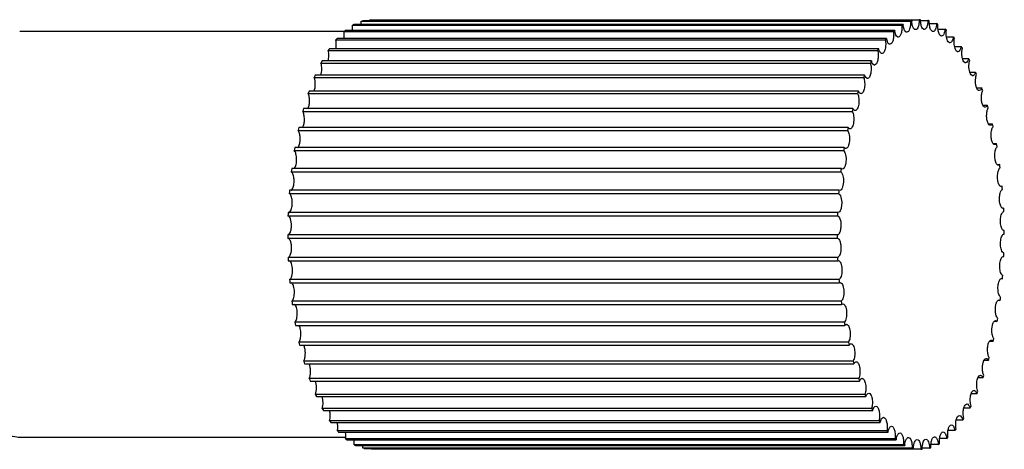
# Model space of a CAD drawing. Header units: millimetres. Extents: x 14311 to 14900, y 137 to 970.
# Tile 5 of 9: x 14735 to 14776, y 356 to 374. Entities that reach past the tile are written whole.
import ezdxf

# ---------------------------------------------------------------- set-up
doc = ezdxf.new("R2010")
doc.units = ezdxf.units.MM
doc.header["$LTSCALE"] = 0.3

msp = doc.modelspace()

# ---------------------------------------------------------------- linework, layer by layer
at = {"color": 7, "linetype": 'Continuous'}
for p, q in [((14772.106, 374.305), (14749.08, 374.305)), ((14749.39, 374.355), (14772.417, 374.355)), ((14772.472, 374.322), (14772.784, 374.322)), ((14771.39, 373.91), (14748.363, 373.91)), ((14748.663, 374.125), (14771.69, 374.125)), ((14771.744, 374.156), (14748.717, 374.156)), ((14749.025, 374.289), (14772.051, 374.289)), ((14772.841, 374.192), (14773.147, 374.192)), ((14773.206, 373.964), (14773.503, 373.964)), ((14748.311, 373.856), (14734.716, 373.856)), ((14747.971, 373.512), (14770.997, 373.512)), ((14771.048, 373.571), (14748.021, 373.571)), ((14748.311, 373.865), (14771.337, 373.865)), ((14773.561, 373.642), (14773.848, 373.642)), ((14747.647, 373.069), (14770.673, 373.069)), ((14770.721, 373.142), (14747.694, 373.142)), ((14773.903, 373.229), (14774.177, 373.229)), ((14774.231, 372.73), (14774.489, 372.73)), ((14747.343, 372.542), (14770.369, 372.542)), ((14770.414, 372.627), (14747.387, 372.627)), ((14747.062, 371.936), (14770.088, 371.936)), ((14770.129, 372.033), (14747.103, 372.033)), ((14774.542, 372.151), (14774.778, 372.151)), ((14774.836, 371.497), (14775.042, 371.497)), ((14746.807, 371.259), (14769.833, 371.259)), ((14769.87, 371.365), (14746.844, 371.365)), ((14769.64, 370.632), (14746.613, 370.632)), ((14775.084, 370.775), (14775.278, 370.775)), ((14746.581, 370.516), (14769.608, 370.516)), ((14769.441, 369.841), (14746.414, 369.841)), ((14775.322, 369.994), (14775.483, 369.994)), ((14746.387, 369.717), (14769.413, 369.717)), ((14769.275, 369.001), (14746.248, 369.001)), ((14775.523, 369.163), (14775.655, 369.163)), ((14746.226, 368.87), (14769.253, 368.87)), ((14769.144, 368.121), (14746.117, 368.121)), ((14769.195, 368.098), (14769.144, 368.121)), ((14775.686, 368.289), (14775.793, 368.289)), ((14775.793, 368.289), (14775.739, 368.265)), ((14746.101, 367.985), (14769.127, 367.985)), ((14775.825, 367.384), (14775.894, 367.384)), ((14775.894, 367.384), (14775.855, 367.371)), ((14746.012, 367.071), (14769.039, 367.071)), ((14769.05, 367.21), (14746.023, 367.21)), ((14769.086, 367.2), (14769.05, 367.21)), ((14745.961, 366.138), (14768.988, 366.138)), ((14768.993, 366.279), (14745.967, 366.279)), ((14769.013, 366.276), (14768.993, 366.279)), ((14775.958, 366.456), (14775.935, 366.452)), ((14775.935, 366.456), (14775.958, 366.456)), ((14768.978, 365.339), (14745.948, 365.339)), ((14775.984, 365.516), (14775.977, 365.516)), ((14775.981, 365.374), (14775.984, 365.374)), ((14745.949, 365.196), (14768.975, 365.196)), ((14768.975, 365.196), (14768.982, 365.196)), ((14775.946, 364.436), (14775.966, 364.433)), ((14775.966, 364.433), (14775.946, 364.433)), ((14768.995, 364.398), (14745.968, 364.398)), ((14745.974, 364.256), (14769.001, 364.256)), ((14769.001, 364.256), (14769.024, 364.26)), ((14769.053, 363.468), (14746.026, 363.468)), ((14746.038, 363.329), (14769.065, 363.329)), ((14769.065, 363.329), (14769.104, 363.341)), ((14775.873, 363.513), (14775.909, 363.502)), ((14775.909, 363.502), (14775.873, 363.502)), ((14769.148, 362.558), (14746.122, 362.558)), ((14746.139, 362.423), (14769.166, 362.423)), ((14769.166, 362.423), (14769.22, 362.448)), ((14775.815, 362.592), (14775.723, 362.592)), ((14775.763, 362.614), (14775.815, 362.592)), ((14769.28, 361.679), (14746.254, 361.679)), ((14746.277, 361.55), (14769.303, 361.55)), ((14775.684, 361.712), (14775.554, 361.712)), ((14775.618, 361.75), (14775.684, 361.712)), ((14769.448, 360.841), (14746.421, 360.841)), ((14746.449, 360.718), (14769.476, 360.718)), ((14775.518, 360.872), (14775.36, 360.872)), ((14769.648, 360.052), (14746.621, 360.052)), ((14746.655, 359.938), (14769.681, 359.938)), ((14775.319, 360.081), (14775.135, 360.081)), ((14769.879, 359.321), (14746.853, 359.321)), ((14746.89, 359.216), (14769.917, 359.216)), ((14775.089, 359.347), (14774.877, 359.347)), ((14770.139, 358.656), (14747.113, 358.656)), ((14774.83, 358.68), (14774.598, 358.68)), ((14747.154, 358.562), (14770.181, 358.562)), ((14770.425, 358.065), (14747.398, 358.065)), ((14747.444, 357.982), (14770.47, 357.982)), ((14774.545, 358.086), (14774.29, 358.086)), ((14770.733, 357.553), (14747.706, 357.553)), ((14747.755, 357.483), (14770.781, 357.483)), ((14774.238, 357.571), (14773.968, 357.571)), ((14771.06, 357.127), (14748.034, 357.127)), ((14748.084, 357.071), (14771.111, 357.071)), ((14773.911, 357.142), (14773.625, 357.142)), ((14748.376, 356.856), (14734.716, 356.856)), ((14771.403, 356.791), (14748.376, 356.791)), ((14748.429, 356.749), (14771.456, 356.749)), ((14773.569, 356.802), (14773.274, 356.802)), ((14771.757, 356.549), (14748.731, 356.549)), ((14748.785, 356.521), (14771.812, 356.521)), ((14772.12, 356.404), (14749.093, 356.404)), ((14749.149, 356.39), (14772.12, 356.39)), ((14772.486, 356.356), (14749.46, 356.356)), ((14772.853, 356.407), (14772.542, 356.407)), ((14773.215, 356.557), (14772.91, 356.557))]:
    msp.add_line(p, q, dxfattribs=at)
for centre, radius, start, end in [((14748.373, 374.339), 1.017, 358.054, 0.8873), ((14772.509, 372.842), 1.518, 105.3823, 107.5514), ((14773.11, 374.338), 1.005, 181.8884, 182.5485), ((14772.479, 372.99), 1.366, 90.2905, 92.6169), ((14772.463, 372.889), 1.469, 75.1649, 77.3815), ((14750.086, 371.86), 2.678, 130.0356, 131.5212), ((14747.672, 374.026), 0.996, 353.1889, 5.6839), ((14749.655, 372.456), 1.942, 118.867, 120.7076), ((14748.008, 374.231), 1.018, 355.711, 3.2387), ((14773.112, 371.86), 2.678, 130.0356, 131.5212), ((14772.266, 374.013), 0.882, 186.7071, 189.1109), ((14772.681, 372.456), 1.942, 118.867, 120.7076), ((14772.702, 374.227), 0.961, 184.2613, 185.7259), ((14772.327, 372.546), 1.839, 61.6001, 63.5085), ((14771.952, 371.987), 2.513, 50.3422, 51.892), ((14750.862, 371.1), 3.765, 138.9808, 140.1645), ((14773.888, 371.1), 3.765, 138.9808, 140.1645), ((14771.812, 373.696), 0.775, 189.2679, 192.8432), ((14771.246, 371.254), 3.531, 41.3201, 42.5554), ((14752.031, 370.23), 5.223, 146.125, 147.0766), ((14775.058, 370.23), 5.223, 146.125, 147.0766), ((14770.153, 370.4), 4.92, 34.1165, 35.1068), ((14768.659, 369.486), 6.672, 28.2869, 29.0952), ((14753.598, 369.312), 7.04, 151.9106, 152.6905), ((14776.625, 369.312), 7.04, 151.9106, 152.6905), ((14770.977, 372.779), 0.583, 195.1126, 198.2812), ((14755.521, 368.407), 9.166, 156.6965, 157.3505), ((14778.548, 368.407), 9.166, 156.6965, 157.3505), ((14770.595, 372.189), 0.491, 198.577, 200.8544), ((14766.798, 368.574), 8.745, 23.4688, 24.1437), ((14764.647, 367.72), 11.06, 19.3918, 19.9689), ((14757.715, 367.569), 11.515, 160.7499, 161.3117), ((14780.741, 367.569), 11.515, 160.7499, 161.3117), ((14760.058, 366.844), 13.968, 164.2655, 164.7594), ((14783.084, 366.844), 13.968, 164.2655, 164.7594), ((14762.322, 366.971), 13.503, 15.8588, 16.364), ((14762.404, 366.262), 16.386, 167.3854, 167.8294), ((14785.431, 366.262), 16.386, 167.3854, 167.8294), ((14759.964, 366.36), 15.939, 12.7262, 13.1784), ((14764.597, 365.837), 18.619, 170.2155, 170.6233), ((14787.623, 365.837), 18.619, 170.2155, 170.6233), ((14757.73, 365.905), 18.219, 9.8867, 10.3005), ((14766.479, 365.562), 20.522, 172.8369, 173.2191), ((14789.506, 365.562), 20.522, 172.8369, 173.2191), ((14755.778, 365.603), 20.194, 7.2587, 7.645), ((14754.249, 365.435), 21.733, 4.7772, 5.145), ((14767.915, 365.416), 21.965, 175.3141, 175.6793), ((14790.941, 365.416), 21.965, 175.3141, 175.6793), ((14768.796, 365.363), 22.848, 177.7007, 178.0565), ((14791.822, 365.363), 22.848, 177.7007, 178.0565), ((14753.257, 365.368), 22.727, 2.388, 2.745), ((14769.056, 365.356), 23.108, 180.044, 180.397), ((14792.083, 365.356), 23.108, 180.044, 180.397), ((14752.876, 365.356), 23.108, 0.044, 0.397), ((14775.946, 364.374), 0.0619, 90.5624, 99.3049), ((14753.136, 365.35), 22.848, 357.7007, 358.0565), ((14768.676, 365.345), 22.727, 182.388, 182.745), ((14791.702, 365.345), 22.727, 182.388, 182.745), ((14754.018, 365.297), 21.965, 355.3141, 355.6793), ((14767.683, 365.278), 21.733, 184.7772, 185.145), ((14790.71, 365.278), 21.733, 184.7772, 185.145), ((14766.154, 365.11), 20.194, 187.2587, 187.645), ((14789.181, 365.11), 20.194, 187.2587, 187.645), ((14755.453, 365.151), 20.522, 352.8369, 353.2191), ((14764.202, 364.808), 18.219, 189.8867, 190.3005), ((14787.229, 364.808), 18.219, 189.8867, 190.3005), ((14769.372, 361.531), 0.0609, 90.1541, 100.6323), ((14757.336, 364.876), 18.619, 350.2155, 350.6233), ((14761.969, 364.352), 15.939, 192.7262, 193.1784), ((14784.995, 364.352), 15.939, 192.7262, 193.1784), ((14759.528, 364.45), 16.386, 347.3854, 347.8294), ((14759.611, 363.742), 13.503, 195.8588, 196.364), ((14782.637, 363.742), 13.503, 195.8588, 196.364), ((14761.874, 363.868), 13.968, 344.2655, 344.7594), ((14764.218, 363.144), 11.515, 340.7499, 341.3117), ((14757.285, 362.993), 11.06, 199.3918, 199.9689), ((14780.312, 362.993), 11.06, 199.3918, 199.9689), ((14755.134, 362.139), 8.745, 203.4688, 204.1437), ((14778.161, 362.139), 8.745, 203.4688, 204.1437), ((14766.411, 362.306), 9.166, 336.6965, 337.3505), ((14753.273, 361.226), 6.672, 208.2869, 209.0952), ((14776.3, 361.226), 6.672, 208.2869, 209.0952), ((14768.334, 361.4), 7.04, 331.9106, 332.6905), ((14751.779, 360.313), 4.92, 214.1165, 215.1068), ((14774.806, 360.313), 4.92, 214.1165, 215.1068), ((14769.901, 360.482), 5.223, 326.125, 327.0766), ((14750.686, 359.459), 3.531, 221.3201, 222.5554), ((14773.712, 359.459), 3.531, 221.3201, 222.5554), ((14771.071, 359.613), 3.765, 318.9808, 320.1645), ((14749.98, 358.726), 2.513, 230.3422, 231.892), ((14747.735, 356.64), 1.001, 354.7781, 6.3169), ((14773.007, 358.726), 2.513, 230.3422, 231.892), ((14772.342, 356.652), 0.891, 171.6258, 173.7586), ((14772.277, 358.257), 1.942, 298.867, 300.7076), ((14771.847, 358.852), 2.678, 310.0356, 311.5212), ((14749.606, 358.167), 1.839, 241.6001, 243.5085), ((14748.074, 356.453), 1.021, 357.2092, 3.8466), ((14748.446, 356.364), 1.014, 359.5513, 1.4899), ((14772.632, 358.167), 1.839, 241.6001, 243.5085), ((14772.772, 356.457), 0.962, 174.963, 176.1899), ((14772.496, 357.824), 1.469, 255.1649, 257.3815), ((14772.479, 357.723), 1.366, 270.2905, 272.6169), ((14772.45, 357.871), 1.518, 285.3823, 287.5514)]:
    msp.add_arc(centre, radius, start, end, dxfattribs=at)
for points, knots in [([(14772.417, 374.355), (14772.418, 374.302), (14772.411, 374.2), (14772.381, 374.059), (14772.317, 373.939), (14772.261, 373.939)], [0, 0, 0, 0, 0.340971, 0.641043, 1, 1, 1, 1]), ([(14772.531, 374.035), (14772.509, 374.08), (14772.48, 374.187), (14772.472, 374.297), (14772.472, 374.356)], [0, 0, 0, 0, 0.455291, 1, 1, 1, 1]), ([(14772.784, 374.322), (14772.782, 374.274), (14772.773, 374.181), (14772.741, 374.053), (14772.679, 373.948), (14772.628, 373.948)], [0, 0, 0, 0, 0.344106, 0.641252, 1, 1, 1, 1]), ([(14772.897, 373.946), (14772.872, 373.996), (14772.841, 374.118), (14772.836, 374.242), (14772.839, 374.309)], [0, 0, 0, 0, 0.456354, 1, 1, 1, 1]), ([(14771.69, 374.125), (14771.696, 374.065), (14771.696, 373.949), (14771.675, 373.811), (14771.64, 373.719), (14771.607, 373.66), (14771.565, 373.626), (14771.539, 373.626)], [0, 0, 0, 0, 0.326117, 0.626869, 0.752454, 0.856006, 1, 1, 1, 1]), ([(14771.8, 373.918), (14771.793, 373.932), (14771.765, 374.001), (14771.752, 374.074), (14771.746, 374.131)], [0, 0, 0, 0, 0.216619, 1, 1, 1, 1]), ([(14771.897, 373.831), (14771.888, 373.831), (14771.843, 373.842), (14771.816, 373.886), (14771.8, 373.918)], [0, 0, 0, 0, 0.198124, 1, 1, 1, 1]), ([(14772.051, 374.289), (14772.054, 374.232), (14772.052, 374.124), (14772.022, 373.98), (14771.979, 373.874), (14771.922, 373.831), (14771.897, 373.831)], [0, 0, 0, 0, 0.331767, 0.630204, 0.855005, 1, 1, 1, 1]), ([(14772.165, 374.026), (14772.156, 374.043), (14772.123, 374.129), (14772.11, 374.221), (14772.107, 374.294)], [0, 0, 0, 0, 0.213754, 1, 1, 1, 1]), ([(14772.261, 373.939), (14772.253, 373.939), (14772.208, 373.95), (14772.18, 373.993), (14772.165, 374.026)], [0, 0, 0, 0, 0.198111, 1, 1, 1, 1]), ([(14772.628, 373.948), (14772.619, 373.948), (14772.574, 373.959), (14772.547, 374.003), (14772.531, 374.035)], [0, 0, 0, 0, 0.1981, 1, 1, 1, 1]), ([(14772.993, 373.859), (14772.985, 373.859), (14772.94, 373.87), (14772.912, 373.913), (14772.897, 373.946)], [0, 0, 0, 0, 0.198118, 1, 1, 1, 1]), ([(14773.147, 374.192), (14773.144, 374.148), (14773.132, 374.065), (14773.1, 373.948), (14773.039, 373.859), (14772.993, 373.859)], [0, 0, 0, 0, 0.345905, 0.640213, 1, 1, 1, 1]), ([(14773.256, 373.759), (14773.228, 373.815), (14773.197, 373.952), (14773.195, 374.089), (14773.201, 374.163)], [0, 0, 0, 0, 0.458557, 1, 1, 1, 1]), ([(14773.503, 373.964), (14773.499, 373.925), (14773.485, 373.851), (14773.452, 373.748), (14773.394, 373.672), (14773.353, 373.672)], [0, 0, 0, 0, 0.346534, 0.637633, 1, 1, 1, 1]), ([(14773.606, 373.477), (14773.575, 373.539), (14773.544, 373.69), (14773.545, 373.841), (14773.556, 373.921)], [0, 0, 0, 0, 0.461891, 1, 1, 1, 1]), ([(14747.967, 373.138), (14747.973, 373.168), (14747.992, 373.291), (14747.988, 373.419), (14747.971, 373.512)], [0, 0, 0, 0, 0.242032, 1, 1, 1, 1]), ([(14748.308, 373.571), (14748.312, 373.594), (14748.324, 373.692), (14748.321, 373.792), (14748.311, 373.865)], [0, 0, 0, 0, 0.245088, 1, 1, 1, 1]), ([(14770.997, 373.512), (14771.009, 373.447), (14771.019, 373.316), (14771.002, 373.159), (14770.968, 373.049), (14770.934, 372.978), (14770.888, 372.935), (14770.858, 372.935)], [0, 0, 0, 0, 0.312311, 0.617976, 0.748416, 0.855926, 1, 1, 1, 1]), ([(14771.094, 373.413), (14771.09, 373.421), (14771.075, 373.457), (14771.064, 373.494), (14771.057, 373.524)], [0, 0, 0, 0, 0.226656, 1, 1, 1, 1]), ([(14771.337, 373.865), (14771.346, 373.802), (14771.351, 373.679), (14771.332, 373.531), (14771.297, 373.429), (14771.264, 373.364), (14771.22, 373.326), (14771.191, 373.326)], [0, 0, 0, 0, 0.319706, 0.622935, 0.750838, 0.856224, 1, 1, 1, 1]), ([(14771.442, 373.713), (14771.437, 373.724), (14771.415, 373.776), (14771.402, 373.831), (14771.395, 373.874)], [0, 0, 0, 0, 0.220876, 1, 1, 1, 1]), ([(14771.539, 373.626), (14771.53, 373.626), (14771.485, 373.637), (14771.458, 373.681), (14771.442, 373.713)], [0, 0, 0, 0, 0.19814, 1, 1, 1, 1]), ([(14773.353, 373.672), (14773.344, 373.672), (14773.299, 373.683), (14773.272, 373.727), (14773.256, 373.759)], [0, 0, 0, 0, 0.198102, 1, 1, 1, 1]), ([(14773.848, 373.642), (14773.842, 373.607), (14773.828, 373.544), (14773.794, 373.452), (14773.74, 373.39), (14773.703, 373.39)], [0, 0, 0, 0, 0.345963, 0.633557, 1, 1, 1, 1]), ([(14773.943, 373.102), (14773.909, 373.17), (14773.878, 373.335), (14773.883, 373.5), (14773.899, 373.585)], [0, 0, 0, 0, 0.466355, 1, 1, 1, 1]), ([(14747.643, 372.626), (14747.662, 372.697), (14747.678, 372.847), (14747.665, 372.997), (14747.647, 373.069)], [0, 0, 0, 0, 0.496877, 1, 1, 1, 1]), ([(14770.673, 373.069), (14770.689, 373.004), (14770.703, 372.867), (14770.69, 372.7), (14770.657, 372.581), (14770.623, 372.504), (14770.574, 372.456), (14770.542, 372.456)], [0, 0, 0, 0, 0.30394, 0.611965, 0.745166, 0.855097, 1, 1, 1, 1]), ([(14770.761, 373.021), (14770.758, 373.027), (14770.747, 373.051), (14770.738, 373.077), (14770.732, 373.097)], [0, 0, 0, 0, 0.23197, 1, 1, 1, 1]), ([(14771.191, 373.326), (14771.182, 373.326), (14771.137, 373.337), (14771.11, 373.381), (14771.094, 373.413)], [0, 0, 0, 0, 0.198105, 1, 1, 1, 1]), ([(14773.703, 373.39), (14773.694, 373.39), (14773.649, 373.401), (14773.622, 373.444), (14773.606, 373.477)], [0, 0, 0, 0, 0.198015, 1, 1, 1, 1]), ([(14774.04, 373.015), (14774.031, 373.015), (14773.986, 373.026), (14773.959, 373.07), (14773.943, 373.102)], [0, 0, 0, 0, 0.198035, 1, 1, 1, 1]), ([(14774.177, 373.229), (14774.171, 373.199), (14774.156, 373.145), (14774.122, 373.066), (14774.073, 373.016), (14774.04, 373.015)], [0, 0, 0, 0, 0.343823, 0.627918, 1, 1, 1, 1]), ([(14774.262, 372.639), (14774.226, 372.714), (14774.195, 372.892), (14774.204, 373.069), (14774.226, 373.159)], [0, 0, 0, 0, 0.471972, 1, 1, 1, 1]), ([(14770.858, 372.935), (14770.849, 372.935), (14770.804, 372.945), (14770.776, 372.989), (14770.761, 373.021)], [0, 0, 0, 0, 0.198116, 1, 1, 1, 1]), ([(14774.489, 372.73), (14774.482, 372.705), (14774.467, 372.659), (14774.433, 372.592), (14774.388, 372.552), (14774.359, 372.552)], [0, 0, 0, 0, 0.339518, 0.620467, 1, 1, 1, 1]), ([(14747.336, 372.027), (14747.365, 372.108), (14747.386, 372.284), (14747.368, 372.459), (14747.343, 372.542)], [0, 0, 0, 0, 0.495189, 1, 1, 1, 1]), ([(14770.369, 372.542), (14770.389, 372.476), (14770.409, 372.334), (14770.399, 372.16), (14770.366, 372.031), (14770.332, 371.948), (14770.281, 371.894), (14770.247, 371.894)], [0, 0, 0, 0, 0.294597, 0.604896, 0.741091, 0.853747, 1, 1, 1, 1]), ([(14770.542, 372.456), (14770.533, 372.456), (14770.488, 372.466), (14770.461, 372.51), (14770.445, 372.542)], [0, 0, 0, 0, 0.198129, 1, 1, 1, 1]), ([(14774.359, 372.552), (14774.35, 372.552), (14774.305, 372.563), (14774.278, 372.607), (14774.262, 372.639)], [0, 0, 0, 0, 0.198119, 1, 1, 1, 1]), ([(14774.561, 372.093), (14774.522, 372.174), (14774.492, 372.365), (14774.506, 372.554), (14774.534, 372.648)], [0, 0, 0, 0, 0.478761, 1, 1, 1, 1]), ([(14747.055, 371.361), (14747.093, 371.45), (14747.117, 371.647), (14747.097, 371.845), (14747.062, 371.936)], [0, 0, 0, 0, 0.494795, 1, 1, 1, 1]), ([(14770.088, 371.936), (14770.113, 371.871), (14770.137, 371.725), (14770.132, 371.544), (14770.1, 371.406), (14770.066, 371.317), (14770.013, 371.257), (14769.977, 371.257)], [0, 0, 0, 0, 0.284201, 0.596678, 0.736125, 0.851806, 1, 1, 1, 1]), ([(14770.247, 371.894), (14770.238, 371.894), (14770.193, 371.905), (14770.166, 371.949), (14770.15, 371.981)], [0, 0, 0, 0, 0.198145, 1, 1, 1, 1]), ([(14774.658, 372.006), (14774.649, 372.006), (14774.604, 372.017), (14774.577, 372.061), (14774.561, 372.093)], [0, 0, 0, 0, 0.198104, 1, 1, 1, 1]), ([(14774.778, 372.151), (14774.771, 372.13), (14774.75, 372.073), (14774.7, 372.006), (14774.658, 372.006)], [0, 0, 0, 0, 0.340397, 1, 1, 1, 1]), ([(14774.836, 371.47), (14774.817, 371.509), (14774.789, 371.604), (14774.769, 371.802), (14774.784, 371.961), (14774.819, 372.056)], [0, 0, 0, 0, 0.222186, 0.488008, 1, 1, 1, 1]), ([(14774.933, 371.383), (14774.924, 371.383), (14774.879, 371.394), (14774.852, 371.437), (14774.836, 371.47)], [0, 0, 0, 0, 0.198091, 1, 1, 1, 1]), ([(14775.042, 371.497), (14775.035, 371.48), (14775.014, 371.433), (14774.969, 371.383), (14774.933, 371.383)], [0, 0, 0, 0, 0.332502, 1, 1, 1, 1]), ([(14746.799, 370.627), (14746.822, 370.669), (14746.852, 370.773), (14746.868, 370.938), (14746.856, 371.106), (14746.828, 371.213), (14746.807, 371.259)], [0, 0, 0, 0, 0.222406, 0.4936, 0.768237, 1, 1, 1, 1]), ([(14769.833, 371.259), (14769.863, 371.195), (14769.893, 371.045), (14769.892, 370.858), (14769.861, 370.712), (14769.827, 370.617), (14769.773, 370.551), (14769.734, 370.551)], [0, 0, 0, 0, 0.272915, 0.587416, 0.730346, 0.8494, 1, 1, 1, 1]), ([(14769.977, 371.257), (14769.97, 371.257), (14769.94, 371.262), (14769.917, 371.286), (14769.903, 371.305)], [0, 0, 0, 0, 0.21543, 1, 1, 1, 1]), ([(14775.084, 370.776), (14775.063, 370.818), (14775.035, 370.92), (14775.021, 371.081), (14775.033, 371.244), (14775.059, 371.347), (14775.079, 371.392)], [0, 0, 0, 0, 0.22578, 0.496052, 0.768451, 1, 1, 1, 1]), ([(14769.683, 370.572), (14769.679, 370.576), (14769.662, 370.594), (14769.649, 370.615), (14769.64, 370.632)], [0, 0, 0, 0, 0.220935, 1, 1, 1, 1]), ([(14775.181, 370.689), (14775.172, 370.689), (14775.127, 370.7), (14775.1, 370.743), (14775.084, 370.776)], [0, 0, 0, 0, 0.198077, 1, 1, 1, 1]), ([(14775.278, 370.775), (14775.271, 370.762), (14775.251, 370.725), (14775.211, 370.689), (14775.181, 370.689)], [0, 0, 0, 0, 0.322544, 1, 1, 1, 1]), ([(14775.303, 370.019), (14775.281, 370.064), (14775.251, 370.173), (14775.239, 370.344), (14775.255, 370.513), (14775.287, 370.618), (14775.311, 370.661)], [0, 0, 0, 0, 0.230517, 0.506286, 0.77863, 1, 1, 1, 1]), ([(14746.585, 369.857), (14746.61, 369.902), (14746.641, 370.013), (14746.656, 370.189), (14746.64, 370.363), (14746.606, 370.473), (14746.581, 370.516)], [0, 0, 0, 0, 0.226266, 0.50315, 0.77826, 1, 1, 1, 1]), ([(14769.608, 370.516), (14769.642, 370.456), (14769.678, 370.303), (14769.681, 370.112), (14769.652, 369.957), (14769.618, 369.856), (14769.562, 369.783), (14769.521, 369.783)], [0, 0, 0, 0, 0.260773, 0.577213, 0.723866, 0.846598, 1, 1, 1, 1]), ([(14769.734, 370.551), (14769.721, 370.551), (14769.702, 370.558), (14769.687, 370.569), (14769.683, 370.572)], [0, 0, 0, 0, 0.720584, 1, 1, 1, 1]), ([(14769.488, 369.793), (14769.483, 369.795), (14769.465, 369.808), (14769.45, 369.826), (14769.441, 369.841)], [0, 0, 0, 0, 0.219748, 1, 1, 1, 1]), ([(14775.4, 369.932), (14775.393, 369.932), (14775.359, 369.938), (14775.335, 369.966), (14775.321, 369.988)], [0, 0, 0, 0, 0.211412, 1, 1, 1, 1]), ([(14775.483, 369.994), (14775.477, 369.985), (14775.457, 369.957), (14775.424, 369.932), (14775.4, 369.932)], [0, 0, 0, 0, 0.309583, 1, 1, 1, 1]), ([(14775.489, 369.208), (14775.466, 369.256), (14775.436, 369.372), (14775.425, 369.553), (14775.446, 369.726), (14775.483, 369.833), (14775.511, 369.872)], [0, 0, 0, 0, 0.236012, 0.517691, 0.789593, 1, 1, 1, 1]), ([(14746.418, 369.063), (14746.44, 369.113), (14746.467, 369.229), (14746.475, 369.408), (14746.452, 369.577), (14746.414, 369.68), (14746.387, 369.717)], [0, 0, 0, 0, 0.242228, 0.52492, 0.793836, 1, 1, 1, 1]), ([(14769.413, 369.717), (14769.431, 369.693), (14769.46, 369.63), (14769.497, 369.48), (14769.502, 369.312), (14769.475, 369.15), (14769.442, 369.042), (14769.384, 368.963), (14769.341, 368.963)], [0, 0, 0, 0, 0.109838, 0.248763, 0.566394, 0.716788, 0.843374, 1, 1, 1, 1]), ([(14746.377, 368.996), (14746.381, 369.001), (14746.397, 369.021), (14746.409, 369.044), (14746.418, 369.063)], [0, 0, 0, 0, 0.22244, 1, 1, 1, 1]), ([(14769.319, 368.967), (14769.315, 368.968), (14769.298, 368.977), (14769.284, 368.99), (14769.275, 369.001)], [0, 0, 0, 0, 0.224754, 1, 1, 1, 1]), ([(14775.522, 369.157), (14775.519, 369.16), (14775.506, 369.176), (14775.496, 369.194), (14775.489, 369.208)], [0, 0, 0, 0, 0.228326, 1, 1, 1, 1]), ([(14775.586, 369.121), (14775.574, 369.121), (14775.558, 369.127), (14775.544, 369.136), (14775.541, 369.139)], [0, 0, 0, 0, 0.725701, 1, 1, 1, 1]), ([(14775.642, 368.351), (14775.617, 368.402), (14775.586, 368.526), (14775.578, 368.715), (14775.604, 368.892), (14775.647, 368.999), (14775.678, 369.033)], [0, 0, 0, 0, 0.242135, 0.530252, 0.801409, 1, 1, 1, 1]), ([(14775.655, 369.163), (14775.65, 369.156), (14775.632, 369.136), (14775.606, 369.121), (14775.586, 369.121)], [0, 0, 0, 0, 0.295873, 1, 1, 1, 1]), ([(14746.235, 368.137), (14746.27, 368.18), (14746.313, 368.308), (14746.332, 368.51), (14746.309, 368.708), (14746.263, 368.832), (14746.226, 368.87)], [0, 0, 0, 0, 0.217424, 0.507671, 0.793442, 1, 1, 1, 1]), ([(14769.253, 368.87), (14769.273, 368.85), (14769.306, 368.791), (14769.348, 368.641), (14769.358, 368.47), (14769.333, 368.299), (14769.3, 368.185), (14769.24, 368.098), (14769.195, 368.098)], [0, 0, 0, 0, 0.101322, 0.23507, 0.553715, 0.708216, 0.839187, 1, 1, 1, 1]), ([(14775.688, 368.286), (14775.684, 368.29), (14775.665, 368.309), (14775.651, 368.332), (14775.642, 368.351)], [0, 0, 0, 0, 0.21876, 1, 1, 1, 1]), ([(14775.739, 368.265), (14775.725, 368.264), (14775.707, 368.271), (14775.692, 368.283), (14775.688, 368.286)], [0, 0, 0, 0, 0.721019, 1, 1, 1, 1]), ([(14775.759, 367.458), (14775.732, 367.512), (14775.701, 367.643), (14775.695, 367.841), (14775.726, 368.019), (14775.775, 368.127), (14775.81, 368.154)], [0, 0, 0, 0, 0.248904, 0.543896, 0.813836, 1, 1, 1, 1]), ([(14746.139, 367.258), (14746.172, 367.308), (14746.21, 367.443), (14746.221, 367.65), (14746.192, 367.84), (14746.14, 367.957), (14746.101, 367.985)], [0, 0, 0, 0, 0.236235, 0.533577, 0.811334, 1, 1, 1, 1]), ([(14769.127, 367.985), (14769.149, 367.969), (14769.186, 367.915), (14769.235, 367.768), (14769.248, 367.592), (14769.226, 367.415), (14769.194, 367.294), (14769.133, 367.2), (14769.086, 367.2)], [0, 0, 0, 0, 0.092849, 0.220936, 0.540121, 0.698891, 0.834541, 1, 1, 1, 1]), ([(14775.8, 367.398), (14775.796, 367.402), (14775.78, 367.42), (14775.767, 367.441), (14775.759, 367.458)], [0, 0, 0, 0, 0.222194, 1, 1, 1, 1]), ([(14746.08, 366.358), (14746.109, 366.415), (14746.142, 366.554), (14746.145, 366.765), (14746.111, 366.945), (14746.052, 367.053), (14746.012, 367.071)], [0, 0, 0, 0, 0.255426, 0.559243, 0.828296, 1, 1, 1, 1]), ([(14746.089, 367.207), (14746.094, 367.21), (14746.114, 367.223), (14746.129, 367.242), (14746.139, 367.258)], [0, 0, 0, 0, 0.217485, 1, 1, 1, 1]), ([(14769.039, 367.071), (14769.061, 367.061), (14769.104, 367.012), (14769.159, 366.868), (14769.176, 366.689), (14769.156, 366.505), (14769.125, 366.378), (14769.063, 366.277), (14769.013, 366.276)], [0, 0, 0, 0, 0.084809, 0.206796, 0.525987, 0.68913, 0.829665, 1, 1, 1, 1]), ([(14775.839, 366.539), (14775.811, 366.596), (14775.779, 366.733), (14775.776, 366.941), (14775.81, 367.119), (14775.867, 367.226), (14775.906, 367.245)], [0, 0, 0, 0, 0.256293, 0.558444, 0.826565, 1, 1, 1, 1]), ([(14775.875, 366.484), (14775.871, 366.487), (14775.857, 366.504), (14775.846, 366.523), (14775.839, 366.539)], [0, 0, 0, 0, 0.225479, 1, 1, 1, 1]), ([(14775.914, 366.456), (14775.903, 366.46), (14775.889, 366.469), (14775.878, 366.48), (14775.875, 366.484)], [0, 0, 0, 0, 0.722688, 1, 1, 1, 1]), ([(14745.951, 365.338), (14746.003, 365.339), (14746.067, 365.448), (14746.098, 365.581), (14746.115, 365.771), (14746.093, 365.953), (14746.032, 366.093), (14745.984, 366.134), (14745.961, 366.138)], [0, 0, 0, 0, 0.175125, 0.320634, 0.488174, 0.806737, 0.922241, 1, 1, 1, 1]), ([(14745.995, 366.277), (14746.003, 366.278), (14746.042, 366.292), (14746.066, 366.329), (14746.08, 366.358)], [0, 0, 0, 0, 0.200824, 1, 1, 1, 1]), ([(14768.988, 366.138), (14769.011, 366.134), (14769.059, 366.093), (14769.12, 365.953), (14769.141, 365.771), (14769.124, 365.581), (14769.093, 365.448), (14769.03, 365.339), (14768.978, 365.338)], [0, 0, 0, 0, 0.077766, 0.193276, 0.511846, 0.679384, 0.824891, 1, 1, 1, 1]), ([(14775.88, 365.603), (14775.851, 365.663), (14775.819, 365.808), (14775.82, 366.023), (14775.855, 366.201), (14775.924, 366.306), (14775.964, 366.315)], [0, 0, 0, 0, 0.264171, 0.573618, 0.83914, 1, 1, 1, 1]), ([(14775.884, 364.661), (14775.853, 364.723), (14775.822, 364.874), (14775.823, 365.062), (14775.853, 365.21), (14775.887, 365.306), (14775.942, 365.374), (14775.981, 365.374)], [0, 0, 0, 0, 0.27038, 0.58523, 0.728915, 0.8487, 1, 1, 1, 1]), ([(14775.977, 365.516), (14775.968, 365.516), (14775.923, 365.527), (14775.896, 365.571), (14775.88, 365.603)], [0, 0, 0, 0, 0.198181, 1, 1, 1, 1]), ([(14745.968, 364.398), (14745.991, 364.403), (14746.038, 364.446), (14746.098, 364.586), (14746.118, 364.767), (14746.101, 364.957), (14746.07, 365.089), (14746.007, 365.196), (14745.955, 365.196)], [0, 0, 0, 0, 0.078986, 0.195744, 0.514484, 0.681196, 0.825765, 1, 1, 1, 1]), ([(14768.982, 365.196), (14769.033, 365.196), (14769.096, 365.089), (14769.127, 364.957), (14769.145, 364.767), (14769.124, 364.586), (14769.064, 364.446), (14769.017, 364.403), (14768.995, 364.398)], [0, 0, 0, 0, 0.174255, 0.318828, 0.48554, 0.804271, 0.921022, 1, 1, 1, 1]), ([(14775.849, 363.723), (14775.82, 363.784), (14775.788, 363.93), (14775.788, 364.114), (14775.815, 364.26), (14775.848, 364.358), (14775.897, 364.429), (14775.936, 364.435)], [0, 0, 0, 0, 0.265524, 0.576153, 0.719877, 0.841748, 1, 1, 1, 1]), ([(14775.971, 364.575), (14775.963, 364.576), (14775.923, 364.592), (14775.899, 364.631), (14775.884, 364.661)], [0, 0, 0, 0, 0.198908, 1, 1, 1, 1]), ([(14746.026, 363.468), (14746.048, 363.478), (14746.088, 363.526), (14746.142, 363.665), (14746.163, 363.878), (14746.135, 364.089), (14746.076, 364.216), (14746.032, 364.254), (14746.01, 364.259)], [0, 0, 0, 0, 0.084087, 0.203342, 0.514123, 0.815222, 0.924513, 1, 1, 1, 1]), ([(14769.061, 364.249), (14769.081, 364.236), (14769.117, 364.189), (14769.168, 364.055), (14769.188, 363.851), (14769.164, 363.649), (14769.111, 363.521), (14769.073, 363.478), (14769.053, 363.468)], [0, 0, 0, 0, 0.085892, 0.204287, 0.507202, 0.805448, 0.918938, 1, 1, 1, 1]), ([(14775.92, 363.642), (14775.913, 363.645), (14775.882, 363.665), (14775.862, 363.697), (14775.849, 363.723)], [0, 0, 0, 0, 0.204343, 1, 1, 1, 1]), ([(14746.122, 362.558), (14746.141, 362.573), (14746.175, 362.623), (14746.223, 362.757), (14746.241, 362.957), (14746.217, 363.155), (14746.165, 363.28), (14746.128, 363.323), (14746.108, 363.333)], [0, 0, 0, 0, 0.089439, 0.2102, 0.512304, 0.806602, 0.918975, 1, 1, 1, 1]), ([(14769.124, 363.337), (14769.145, 363.33), (14769.184, 363.291), (14769.24, 363.169), (14769.268, 362.969), (14769.251, 362.764), (14769.203, 362.625), (14769.168, 362.574), (14769.148, 362.558)], [0, 0, 0, 0, 0.076763, 0.185402, 0.478755, 0.785907, 0.909138, 1, 1, 1, 1]), ([(14775.777, 362.8), (14775.749, 362.857), (14775.717, 362.994), (14775.714, 363.2), (14775.748, 363.379), (14775.805, 363.486), (14775.843, 363.505)], [0, 0, 0, 0, 0.255805, 0.557487, 0.825782, 1, 1, 1, 1]), ([(14775.831, 362.728), (14775.826, 362.732), (14775.803, 362.752), (14775.787, 362.778), (14775.777, 362.8)], [0, 0, 0, 0, 0.212747, 1, 1, 1, 1]), ([(14746.254, 361.679), (14746.293, 361.721), (14746.338, 361.856), (14746.357, 362.065), (14746.335, 362.251), (14746.289, 362.371), (14746.258, 362.416), (14746.24, 362.43)], [0, 0, 0, 0, 0.216248, 0.511481, 0.799354, 0.913714, 1, 1, 1, 1]), ([(14769.22, 362.448), (14769.265, 362.448), (14769.324, 362.363), (14769.357, 362.25), (14769.382, 362.081), (14769.374, 361.91), (14769.332, 361.76), (14769.3, 361.701), (14769.28, 361.679)], [0, 0, 0, 0, 0.159998, 0.290122, 0.443836, 0.76232, 0.897074, 1, 1, 1, 1]), ([(14775.667, 361.901), (14775.64, 361.956), (14775.609, 362.088), (14775.604, 362.289), (14775.635, 362.467), (14775.686, 362.574), (14775.722, 362.6)], [0, 0, 0, 0, 0.250623, 0.547274, 0.816891, 1, 1, 1, 1]), ([(14746.421, 360.841), (14746.453, 360.886), (14746.492, 361.01), (14746.509, 361.206), (14746.487, 361.397), (14746.444, 361.516), (14746.41, 361.556)], [0, 0, 0, 0, 0.222221, 0.509165, 0.790905, 1, 1, 1, 1]), ([(14769.303, 361.55), (14769.308, 361.555), (14769.323, 361.573), (14769.345, 361.587), (14769.361, 361.59)], [0, 0, 0, 0, 0.289389, 1, 1, 1, 1]), ([(14769.372, 361.591), (14769.415, 361.591), (14769.473, 361.513), (14769.506, 361.407), (14769.534, 361.246), (14769.529, 361.079), (14769.493, 360.929), (14769.465, 360.866), (14769.448, 360.841)], [0, 0, 0, 0, 0.155938, 0.281747, 0.431388, 0.748763, 0.88859, 1, 1, 1, 1]), ([(14775.521, 361.037), (14775.501, 361.077), (14775.474, 361.172), (14775.454, 361.371), (14775.469, 361.531), (14775.505, 361.627)], [0, 0, 0, 0, 0.222597, 0.488892, 1, 1, 1, 1]), ([(14775.505, 361.627), (14775.509, 361.635), (14775.521, 361.666), (14775.538, 361.696), (14775.553, 361.714)], [0, 0, 0, 0, 0.282848, 1, 1, 1, 1]), ([(14775.553, 361.714), (14775.558, 361.72), (14775.575, 361.738), (14775.6, 361.75), (14775.618, 361.75)], [0, 0, 0, 0, 0.29227, 1, 1, 1, 1]), ([(14775.706, 361.843), (14775.702, 361.846), (14775.687, 361.864), (14775.675, 361.884), (14775.667, 361.901)], [0, 0, 0, 0, 0.222948, 1, 1, 1, 1]), ([(14746.621, 360.052), (14746.647, 360.097), (14746.68, 360.211), (14746.694, 360.391), (14746.676, 360.568), (14746.641, 360.679), (14746.614, 360.721)], [0, 0, 0, 0, 0.227077, 0.506074, 0.781755, 1, 1, 1, 1]), ([(14769.476, 360.718), (14769.48, 360.725), (14769.495, 360.747), (14769.515, 360.766), (14769.532, 360.774)], [0, 0, 0, 0, 0.290114, 1, 1, 1, 1]), ([(14769.559, 360.78), (14769.599, 360.78), (14769.655, 360.709), (14769.689, 360.609), (14769.719, 360.455), (14769.716, 360.265), (14769.682, 360.112), (14769.648, 360.052)], [0, 0, 0, 0, 0.152844, 0.274864, 0.420797, 0.736885, 1, 1, 1, 1]), ([(14775.341, 360.216), (14775.317, 360.264), (14775.288, 360.378), (14775.276, 360.556), (14775.296, 360.728), (14775.332, 360.835), (14775.359, 360.875)], [0, 0, 0, 0, 0.234646, 0.514863, 0.786933, 1, 1, 1, 1]), ([(14775.359, 360.875), (14775.364, 360.883), (14775.384, 360.909), (14775.415, 360.929), (14775.437, 360.929)], [0, 0, 0, 0, 0.306411, 1, 1, 1, 1]), ([(14775.437, 360.929), (14775.445, 360.929), (14775.479, 360.923), (14775.504, 360.894), (14775.518, 360.872)], [0, 0, 0, 0, 0.210602, 1, 1, 1, 1]), ([(14746.853, 359.321), (14746.873, 359.366), (14746.9, 359.471), (14746.911, 359.636), (14746.896, 359.799), (14746.866, 359.901), (14746.845, 359.943)], [0, 0, 0, 0, 0.232806, 0.506499, 0.776709, 1, 1, 1, 1]), ([(14769.681, 359.938), (14769.685, 359.945), (14769.699, 359.971), (14769.717, 359.995), (14769.734, 360.008)], [0, 0, 0, 0, 0.287613, 1, 1, 1, 1]), ([(14769.778, 360.024), (14769.816, 360.024), (14769.87, 359.959), (14769.904, 359.864), (14769.935, 359.72), (14769.937, 359.534), (14769.908, 359.385), (14769.879, 359.321)], [0, 0, 0, 0, 0.15013, 0.268529, 0.410785, 0.72491, 1, 1, 1, 1]), ([(14775.125, 359.454), (14775.104, 359.499), (14775.076, 359.606), (14775.064, 359.774), (14775.08, 359.94), (14775.111, 360.043), (14775.133, 360.086)], [0, 0, 0, 0, 0.231786, 0.506431, 0.777618, 1, 1, 1, 1]), ([(14775.133, 360.086), (14775.139, 360.097), (14775.16, 360.131), (14775.197, 360.162), (14775.225, 360.162)], [0, 0, 0, 0, 0.318514, 1, 1, 1, 1]), ([(14775.225, 360.162), (14775.233, 360.162), (14775.276, 360.152), (14775.303, 360.111), (14775.319, 360.081)], [0, 0, 0, 0, 0.20021, 1, 1, 1, 1]), ([(14774.87, 358.776), (14774.846, 358.841), (14774.821, 358.988), (14774.827, 359.169), (14774.858, 359.307), (14774.893, 359.396), (14774.946, 359.456), (14774.982, 359.456)], [0, 0, 0, 0, 0.284238, 0.596736, 0.736175, 0.851838, 1, 1, 1, 1]), ([(14774.982, 359.456), (14774.992, 359.456), (14775.045, 359.441), (14775.072, 359.387), (14775.089, 359.347)], [0, 0, 0, 0, 0.190616, 1, 1, 1, 1]), ([(14747.113, 358.656), (14747.145, 358.746), (14747.166, 358.937), (14747.143, 359.129), (14747.108, 359.216)], [0, 0, 0, 0, 0.503785, 1, 1, 1, 1]), ([(14769.917, 359.216), (14769.92, 359.225), (14769.934, 359.255), (14769.951, 359.283), (14769.967, 359.3)], [0, 0, 0, 0, 0.2837, 1, 1, 1, 1]), ([(14769.967, 359.3), (14769.971, 359.305), (14769.988, 359.32), (14770.01, 359.33), (14770.026, 359.33)], [0, 0, 0, 0, 0.287054, 1, 1, 1, 1]), ([(14770.026, 359.33), (14770.062, 359.33), (14770.114, 359.271), (14770.148, 359.183), (14770.181, 359.047), (14770.187, 358.868), (14770.163, 358.722), (14770.139, 358.656)], [0, 0, 0, 0, 0.14773, 0.262783, 0.40159, 0.713721, 1, 1, 1, 1]), ([(14770.181, 358.562), (14770.184, 358.571), (14770.196, 358.605), (14770.212, 358.638), (14770.227, 358.659)], [0, 0, 0, 0, 0.279344, 1, 1, 1, 1]), ([(14770.227, 358.659), (14770.233, 358.666), (14770.251, 358.689), (14770.28, 358.706), (14770.301, 358.706)], [0, 0, 0, 0, 0.301635, 1, 1, 1, 1]), ([(14770.301, 358.706), (14770.334, 358.706), (14770.385, 358.654), (14770.419, 358.572), (14770.452, 358.445), (14770.463, 358.272), (14770.444, 358.131), (14770.425, 358.065)], [0, 0, 0, 0, 0.145834, 0.257879, 0.393481, 0.703483, 1, 1, 1, 1]), ([(14774.59, 358.17), (14774.569, 358.236), (14774.55, 358.379), (14774.559, 358.553), (14774.592, 358.682), (14774.627, 358.765), (14774.678, 358.818), (14774.712, 358.818)], [0, 0, 0, 0, 0.294694, 0.605115, 0.741298, 0.853876, 1, 1, 1, 1]), ([(14774.712, 358.818), (14774.723, 358.818), (14774.757, 358.808), (14774.799, 358.757), (14774.82, 358.709), (14774.83, 358.68)], [0, 0, 0, 0, 0.179878, 0.525715, 1, 1, 1, 1]), ([(14747.398, 358.065), (14747.422, 358.146), (14747.439, 358.317), (14747.419, 358.487), (14747.392, 358.567)], [0, 0, 0, 0, 0.50449, 1, 1, 1, 1]), ([(14774.285, 357.643), (14774.269, 357.709), (14774.255, 357.846), (14774.268, 358.012), (14774.302, 358.132), (14774.336, 358.209), (14774.385, 358.257), (14774.417, 358.257)], [0, 0, 0, 0, 0.303994, 0.61209, 0.745281, 0.855178, 1, 1, 1, 1]), ([(14774.417, 358.257), (14774.446, 358.257), (14774.511, 358.2), (14774.533, 358.13), (14774.545, 358.086)], [0, 0, 0, 0, 0.38207, 1, 1, 1, 1]), ([(14747.706, 357.553), (14747.723, 357.624), (14747.736, 357.769), (14747.721, 357.914), (14747.702, 357.983)], [0, 0, 0, 0, 0.502992, 1, 1, 1, 1]), ([(14770.47, 357.982), (14770.473, 357.993), (14770.484, 358.03), (14770.498, 358.067), (14770.512, 358.091)], [0, 0, 0, 0, 0.27499, 1, 1, 1, 1]), ([(14770.512, 358.091), (14770.518, 358.102), (14770.538, 358.133), (14770.574, 358.16), (14770.6, 358.16)], [0, 0, 0, 0, 0.31511, 1, 1, 1, 1]), ([(14770.6, 358.16), (14770.632, 358.16), (14770.68, 358.113), (14770.714, 358.037), (14770.748, 357.919), (14770.761, 357.755), (14770.748, 357.619), (14770.733, 357.553)], [0, 0, 0, 0, 0.144645, 0.254074, 0.386732, 0.694382, 1, 1, 1, 1]), ([(14748.034, 357.127), (14748.039, 357.156), (14748.054, 357.276), (14748.048, 357.398), (14748.03, 357.487)], [0, 0, 0, 0, 0.246418, 1, 1, 1, 1]), ([(14770.781, 357.483), (14770.784, 357.494), (14770.793, 357.535), (14770.806, 357.575), (14770.819, 357.603)], [0, 0, 0, 0, 0.270811, 1, 1, 1, 1]), ([(14770.819, 357.603), (14770.825, 357.617), (14770.846, 357.657), (14770.888, 357.697), (14770.919, 357.697)], [0, 0, 0, 0, 0.326663, 1, 1, 1, 1]), ([(14770.919, 357.697), (14770.949, 357.697), (14770.995, 357.655), (14771.029, 357.585), (14771.063, 357.477), (14771.08, 357.321), (14771.072, 357.191), (14771.06, 357.127)], [0, 0, 0, 0, 0.143978, 0.251067, 0.381024, 0.686247, 1, 1, 1, 1]), ([(14773.622, 356.848), (14773.612, 356.91), (14773.608, 357.034), (14773.627, 357.182), (14773.662, 357.284), (14773.695, 357.348), (14773.739, 357.386), (14773.768, 357.386)], [0, 0, 0, 0, 0.319797, 0.623073, 0.750984, 0.856311, 1, 1, 1, 1]), ([(14773.768, 357.386), (14773.804, 357.386), (14773.857, 357.326), (14773.891, 357.237), (14773.906, 357.175), (14773.911, 357.142)], [0, 0, 0, 0, 0.36731, 0.654474, 1, 1, 1, 1]), ([(14773.962, 357.201), (14773.949, 357.265), (14773.94, 357.396), (14773.956, 357.554), (14773.99, 357.664), (14774.024, 357.735), (14774.071, 357.778), (14774.101, 357.778)], [0, 0, 0, 0, 0.312295, 0.617967, 0.748414, 0.855928, 1, 1, 1, 1]), ([(14774.101, 357.778), (14774.133, 357.778), (14774.182, 357.73), (14774.216, 357.653), (14774.231, 357.6), (14774.238, 357.571)], [0, 0, 0, 0, 0.373147, 0.656885, 1, 1, 1, 1]), ([(14748.376, 356.791), (14748.386, 356.861), (14748.388, 356.956), (14748.377, 357.049), (14748.374, 357.072)], [0, 0, 0, 0, 0.754585, 1, 1, 1, 1]), ([(14771.111, 357.071), (14771.113, 357.082), (14771.121, 357.126), (14771.132, 357.169), (14771.143, 357.2)], [0, 0, 0, 0, 0.266858, 1, 1, 1, 1]), ([(14771.143, 357.2), (14771.15, 357.218), (14771.171, 357.268), (14771.218, 357.323), (14771.256, 357.323)], [0, 0, 0, 0, 0.335846, 1, 1, 1, 1]), ([(14771.256, 357.323), (14771.284, 357.323), (14771.328, 357.286), (14771.361, 357.222), (14771.395, 357.122), (14771.415, 356.976), (14771.411, 356.853), (14771.403, 356.791)], [0, 0, 0, 0, 0.143673, 0.24862, 0.37608, 0.678906, 1, 1, 1, 1]), ([(14771.46, 356.782), (14771.465, 356.817), (14771.479, 356.882), (14771.514, 356.976), (14771.568, 357.04), (14771.606, 357.04)], [0, 0, 0, 0, 0.346551, 0.634556, 1, 1, 1, 1]), ([(14771.606, 357.04), (14771.632, 357.04), (14771.673, 357.008), (14771.706, 356.95), (14771.74, 356.859), (14771.763, 356.723), (14771.763, 356.609), (14771.757, 356.549)], [0, 0, 0, 0, 0.144033, 0.247209, 0.372393, 0.672691, 1, 1, 1, 1]), ([(14773.269, 356.588), (14773.263, 356.648), (14773.262, 356.764), (14773.284, 356.902), (14773.319, 356.994), (14773.352, 357.053), (14773.393, 357.086), (14773.42, 357.086)], [0, 0, 0, 0, 0.326242, 0.627023, 0.752614, 0.856091, 1, 1, 1, 1]), ([(14773.42, 357.086), (14773.461, 357.086), (14773.517, 357.014), (14773.551, 356.912), (14773.564, 356.841), (14773.569, 356.802)], [0, 0, 0, 0, 0.363024, 0.653479, 1, 1, 1, 1]), ([(14734.716, 356.856), (14734.676, 356.856), (14734.514, 356.864), (14734.354, 356.902), (14734.24, 356.945)], [0, 0, 0, 0, 0.246113, 1, 1, 1, 1]), ([(14771.813, 356.542), (14771.817, 356.583), (14771.83, 356.662), (14771.863, 356.772), (14771.922, 356.854), (14771.965, 356.854)], [0, 0, 0, 0, 0.346885, 0.639377, 1, 1, 1, 1]), ([(14771.965, 356.854), (14771.99, 356.854), (14772.047, 356.812), (14772.09, 356.708), (14772.12, 356.566), (14772.123, 356.46), (14772.12, 356.404)], [0, 0, 0, 0, 0.145216, 0.369389, 0.667325, 1, 1, 1, 1]), ([(14772.175, 356.39), (14772.176, 356.439), (14772.186, 356.531), (14772.217, 356.66), (14772.28, 356.764), (14772.331, 356.764)], [0, 0, 0, 0, 0.344249, 0.641508, 1, 1, 1, 1]), ([(14772.331, 356.764), (14772.385, 356.764), (14772.449, 356.647), (14772.479, 356.508), (14772.487, 356.408), (14772.486, 356.356)], [0, 0, 0, 0, 0.358825, 0.658366, 1, 1, 1, 1]), ([(14772.542, 356.358), (14772.541, 356.41), (14772.548, 356.512), (14772.577, 356.653), (14772.642, 356.774), (14772.697, 356.774)], [0, 0, 0, 0, 0.340961, 0.641036, 1, 1, 1, 1]), ([(14772.697, 356.774), (14772.747, 356.774), (14772.809, 356.672), (14772.841, 356.546), (14772.851, 356.455), (14772.853, 356.407)], [0, 0, 0, 0, 0.358591, 0.655295, 1, 1, 1, 1]), ([(14772.908, 356.424), (14772.904, 356.48), (14772.907, 356.588), (14772.936, 356.732), (14772.979, 356.838), (14773.037, 356.881), (14773.062, 356.881)], [0, 0, 0, 0, 0.331814, 0.630251, 0.855026, 1, 1, 1, 1]), ([(14773.062, 356.881), (14773.107, 356.881), (14773.167, 356.795), (14773.199, 356.681), (14773.212, 356.6), (14773.215, 356.557)], [0, 0, 0, 0, 0.360035, 0.653692, 1, 1, 1, 1])]:
    msp.add_open_spline(points, degree=3, knots=knots, dxfattribs=at)
for points in [[(14770.732, 373.097), (14770.728, 373.112), (14770.724, 373.127), (14770.721, 373.142)], [(14770.445, 372.542), (14770.436, 372.56), (14770.429, 372.578), (14770.423, 372.596)], [(14770.15, 371.981), (14770.145, 371.992), (14770.14, 372.003), (14770.136, 372.014)], [(14769.88, 371.344), (14769.876, 371.351), (14769.873, 371.358), (14769.87, 371.366)], [(14769.903, 371.305), (14769.894, 371.317), (14769.887, 371.33), (14769.88, 371.344)], [(14769.521, 369.783), (14769.51, 369.783), (14769.498, 369.787), (14769.488, 369.793)], [(14775.321, 369.988), (14775.314, 369.998), (14775.308, 370.008), (14775.303, 370.019)], [(14769.341, 368.963), (14769.333, 368.963), (14769.326, 368.964), (14769.319, 368.967)], [(14775.541, 369.139), (14775.534, 369.144), (14775.528, 369.15), (14775.522, 369.157)], [(14775.825, 367.379), (14775.816, 367.384), (14775.807, 367.391), (14775.8, 367.398)], [(14775.855, 367.371), (14775.845, 367.371), (14775.834, 367.374), (14775.825, 367.379)], [(14775.935, 366.452), (14775.928, 366.452), (14775.921, 366.453), (14775.914, 366.456)], [(14769.024, 364.261), (14769.037, 364.26), (14769.05, 364.256), (14769.061, 364.249)], [(14769.104, 363.341), (14769.111, 363.341), (14769.118, 363.34), (14769.124, 363.337)], [(14775.843, 363.505), (14775.852, 363.51), (14775.863, 363.513), (14775.873, 363.513)], [(14775.722, 362.6), (14775.734, 362.608), (14775.749, 362.614), (14775.763, 362.614)], [(14769.532, 360.774), (14769.54, 360.778), (14769.55, 360.78), (14769.559, 360.78)], [(14775.545, 360.996), (14775.536, 361.008), (14775.528, 361.022), (14775.521, 361.037)], [(14769.734, 360.008), (14769.747, 360.017), (14769.762, 360.024), (14769.778, 360.024)], [(14775.351, 360.197), (14775.347, 360.203), (14775.344, 360.21), (14775.341, 360.217)]]:
    msp.add_open_spline(points, degree=3, dxfattribs=at)

doc.saveas('drawing.dxf')
